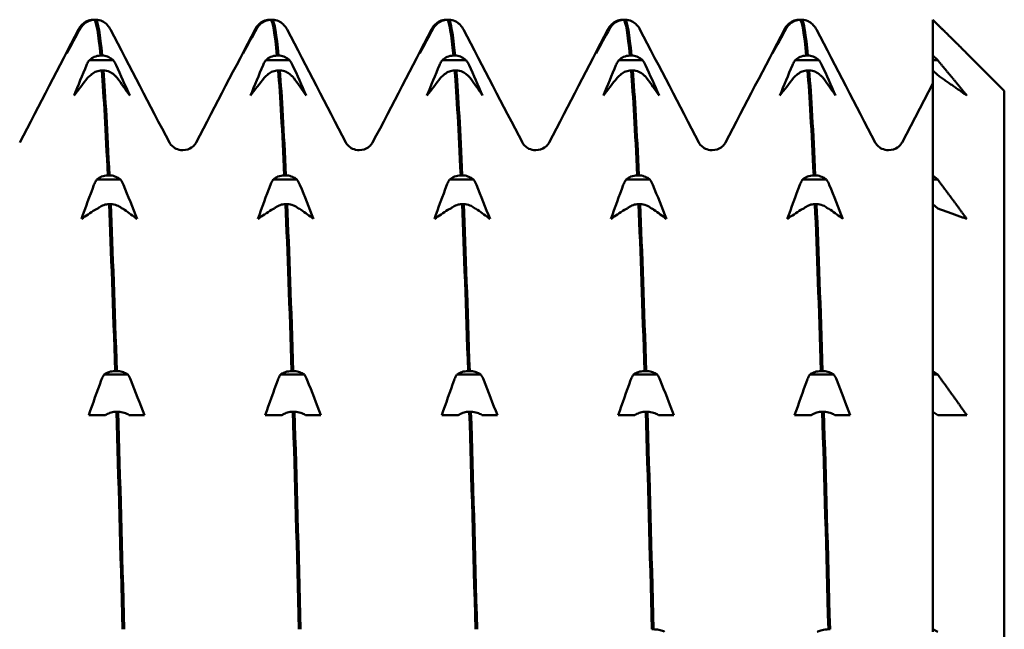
# Model space of a CAD drawing. Header units: millimetres. Extents: x 41 to 192, y 95 to 246.
# Tile 10 of 22: x 117.38 to 127.51, y 121.26 to 127.53. Entities that reach past the tile are written whole.
import ezdxf

# ---------------------------------------------------------------- set-up
doc = ezdxf.new("R2010")
doc.units = ezdxf.units.MM
doc.layers.add('Видимый контур (ГОСТ)', color=7, linetype='Continuous', lineweight=50)

msp = doc.modelspace()

# ---------------------------------------------------------------- linework, layer by layer
at = {"layer": 'Видимый контур (ГОСТ)'}
for p, q in [((118.034, 127.48), (118.021, 127.48)), ((118.135, 127.531), (118.148, 127.531)), ((118.165, 127.531), (118.148, 127.531)), ((119.85, 127.48), (119.837, 127.48)), ((119.951, 127.531), (119.964, 127.531)), ((119.981, 127.531), (119.964, 127.531)), ((121.666, 127.48), (121.653, 127.48)), ((121.767, 127.531), (121.78, 127.531)), ((121.797, 127.531), (121.78, 127.531)), ((123.482, 127.48), (123.469, 127.48)), ((123.583, 127.531), (123.596, 127.531)), ((123.613, 127.531), (123.596, 127.531)), ((125.298, 127.48), (125.285, 127.48)), ((125.399, 127.531), (125.412, 127.531)), ((125.429, 127.531), (125.412, 127.531)), ((126.777, 127.531), (126.777, 127.163)), ((126.828, 127.48), (126.777, 127.531)), ((127.513, 126.799), (127.127, 127.185)), ((118.342, 127.114), (118.096, 127.114)), ((118.211, 127.163), (118.228, 127.163)), ((120.158, 127.114), (119.913, 127.114)), ((120.027, 127.163), (120.044, 127.163)), ((121.974, 127.114), (121.729, 127.114)), ((121.843, 127.163), (121.86, 127.163)), ((123.79, 127.114), (123.545, 127.114)), ((123.659, 127.163), (123.676, 127.163)), ((125.606, 127.114), (125.361, 127.114)), ((125.475, 127.163), (125.492, 127.163)), ((126.777, 127.114), (126.777, 127.163)), ((126.777, 127.163), (126.828, 127.114)), ((126.828, 127.114), (126.777, 127.114)), ((126.777, 127.01), (126.777, 127.114)), ((118.241, 127.01), (118.224, 127.01)), ((120.057, 127.01), (120.04, 127.01)), ((121.873, 127.01), (121.856, 127.01)), ((123.689, 127.01), (123.672, 127.01)), ((125.505, 127.01), (125.488, 127.01)), ((126.828, 126.961), (126.777, 127.01)), ((126.777, 127.01), (126.777, 125.931)), ((126.46, 126.268), (126.777, 126.877)), ((127.513, 126.799), (127.513, 102.17)), ((118.417, 125.887), (118.172, 125.887)), ((118.286, 125.931), (118.303, 125.931)), ((120.233, 125.887), (119.988, 125.887)), ((120.102, 125.931), (120.119, 125.931)), ((122.05, 125.887), (121.804, 125.887)), ((121.918, 125.931), (121.935, 125.931)), ((123.866, 125.887), (123.62, 125.887)), ((123.735, 125.931), (123.752, 125.931)), ((125.682, 125.887), (125.437, 125.887)), ((125.551, 125.931), (125.568, 125.931)), ((126.777, 125.887), (126.777, 125.931)), ((126.777, 125.931), (126.828, 125.887)), ((126.828, 125.887), (126.777, 125.887)), ((126.777, 125.636), (126.777, 125.887)), ((118.316, 125.636), (118.299, 125.636)), ((120.132, 125.636), (120.115, 125.636)), ((121.949, 125.636), (121.932, 125.636)), ((123.765, 125.636), (123.748, 125.636)), ((125.581, 125.636), (125.564, 125.636)), ((126.828, 125.592), (126.777, 125.636)), ((126.777, 125.636), (126.777, 123.919)), ((118.493, 123.883), (118.248, 123.883)), ((118.362, 123.919), (118.379, 123.919)), ((120.309, 123.883), (120.064, 123.883)), ((120.178, 123.919), (120.195, 123.919)), ((122.125, 123.883), (121.88, 123.883)), ((121.994, 123.919), (122.011, 123.919)), ((123.941, 123.883), (123.696, 123.883)), ((123.81, 123.919), (123.827, 123.919)), ((125.757, 123.883), (125.512, 123.883)), ((125.626, 123.919), (125.643, 123.919)), ((126.777, 123.883), (126.777, 123.919)), ((126.777, 123.919), (126.828, 123.883)), ((126.828, 123.883), (126.777, 123.883)), ((126.777, 123.501), (126.777, 123.883)), ((118.231, 123.465), (118.09, 123.465)), ((118.261, 123.465), (118.231, 123.465)), ((118.392, 123.501), (118.375, 123.501)), ((118.535, 123.465), (118.506, 123.465)), ((118.664, 123.465), (118.535, 123.465)), ((120.047, 123.465), (119.906, 123.465)), ((120.077, 123.465), (120.047, 123.465)), ((120.208, 123.501), (120.191, 123.501)), ((120.351, 123.465), (120.322, 123.465)), ((120.48, 123.465), (120.351, 123.465)), ((121.863, 123.465), (121.723, 123.465)), ((121.893, 123.465), (121.863, 123.465)), ((122.024, 123.501), (122.007, 123.501)), ((122.167, 123.465), (122.138, 123.465)), ((122.296, 123.465), (122.167, 123.465)), ((123.679, 123.465), (123.539, 123.465)), ((123.709, 123.465), (123.679, 123.465)), ((123.84, 123.501), (123.823, 123.501)), ((123.983, 123.465), (123.954, 123.465)), ((124.112, 123.465), (123.983, 123.465)), ((125.495, 123.465), (125.355, 123.465)), ((125.525, 123.465), (125.495, 123.465)), ((125.656, 123.501), (125.639, 123.501)), ((125.799, 123.465), (125.771, 123.465)), ((125.928, 123.465), (125.799, 123.465)), ((126.828, 123.465), (126.777, 123.501)), ((126.777, 123.501), (126.777, 121.264)), ((123.886, 121.264), (123.903, 121.264)), ((125.702, 121.264), (125.719, 121.264)), ((126.777, 121.239), (126.777, 121.264)), ((126.777, 121.264), (126.828, 121.239))]:
    msp.add_line(p, q, dxfattribs=at)
for points in [[(117.985, 127.431), (117.993, 127.445), (118.002, 127.461), (118.021, 127.48)], [(118.034, 127.48), (118.022, 127.469), (118.012, 127.455), (118.004, 127.441)], [(118.148, 127.531), (118.169, 127.51), (118.19, 127.386), (118.211, 127.163)], [(118.228, 127.163), (118.207, 127.386), (118.186, 127.51), (118.165, 127.531)], [(118.279, 127.48), (118.279, 127.48), (118.279, 127.48), (118.279, 127.48)], [(118.279, 127.48), (118.298, 127.461), (118.307, 127.445), (118.314, 127.431)], [(119.802, 127.431), (119.809, 127.445), (119.818, 127.461), (119.837, 127.48)], [(119.85, 127.48), (119.838, 127.469), (119.828, 127.455), (119.82, 127.441)], [(119.964, 127.531), (119.985, 127.51), (120.006, 127.386), (120.027, 127.163)], [(120.044, 127.163), (120.023, 127.386), (120.002, 127.51), (119.981, 127.531)], [(120.095, 127.48), (120.095, 127.48), (120.095, 127.48), (120.095, 127.48)], [(120.095, 127.48), (120.114, 127.461), (120.124, 127.445), (120.131, 127.431)], [(121.618, 127.431), (121.625, 127.445), (121.634, 127.461), (121.653, 127.48)], [(121.666, 127.48), (121.654, 127.469), (121.644, 127.455), (121.636, 127.441)], [(121.78, 127.531), (121.801, 127.51), (121.822, 127.386), (121.843, 127.163)], [(121.86, 127.163), (121.839, 127.386), (121.818, 127.51), (121.797, 127.531)], [(121.912, 127.48), (121.911, 127.48), (121.911, 127.48), (121.911, 127.48)], [(121.912, 127.48), (121.93, 127.461), (121.94, 127.445), (121.947, 127.431)], [(123.434, 127.431), (123.441, 127.445), (123.45, 127.461), (123.469, 127.48)], [(123.482, 127.48), (123.47, 127.469), (123.46, 127.455), (123.452, 127.441)], [(123.596, 127.531), (123.617, 127.51), (123.638, 127.386), (123.659, 127.163)], [(123.676, 127.163), (123.655, 127.386), (123.634, 127.51), (123.613, 127.531)], [(123.728, 127.48), (123.728, 127.48), (123.727, 127.48), (123.727, 127.48)], [(123.728, 127.48), (123.747, 127.461), (123.756, 127.445), (123.763, 127.431)], [(125.25, 127.431), (125.257, 127.445), (125.266, 127.461), (125.285, 127.48)], [(125.298, 127.48), (125.286, 127.469), (125.276, 127.455), (125.268, 127.441)], [(125.412, 127.531), (125.433, 127.51), (125.454, 127.386), (125.475, 127.163)], [(125.492, 127.163), (125.471, 127.386), (125.45, 127.51), (125.429, 127.531)], [(125.544, 127.48), (125.544, 127.48), (125.544, 127.48), (125.544, 127.48)], [(125.544, 127.48), (125.563, 127.461), (125.572, 127.445), (125.579, 127.431)], [(117.38, 126.268), (117.582, 126.656), (117.784, 127.044), (117.985, 127.431)], [(118.004, 127.441), (117.957, 127.355), (117.91, 127.27), (117.863, 127.185)], [(117.863, 127.185), (117.906, 127.27), (117.949, 127.355), (117.992, 127.441)], [(118.314, 127.431), (118.516, 127.044), (118.718, 126.656), (118.92, 126.268)], [(119.196, 126.268), (119.398, 126.656), (119.6, 127.044), (119.802, 127.431)], [(119.82, 127.441), (119.773, 127.355), (119.726, 127.27), (119.679, 127.185)], [(119.679, 127.185), (119.722, 127.27), (119.765, 127.355), (119.808, 127.441)], [(120.131, 127.431), (120.333, 127.044), (120.535, 126.656), (120.737, 126.268)], [(121.012, 126.268), (121.214, 126.656), (121.416, 127.044), (121.618, 127.431)], [(121.636, 127.441), (121.589, 127.355), (121.542, 127.27), (121.496, 127.185)], [(121.496, 127.185), (121.538, 127.27), (121.581, 127.355), (121.624, 127.441)], [(121.947, 127.431), (122.149, 127.044), (122.351, 126.656), (122.553, 126.268)], [(122.828, 126.268), (123.03, 126.656), (123.232, 127.044), (123.434, 127.431)], [(123.452, 127.441), (123.405, 127.355), (123.358, 127.27), (123.312, 127.185)], [(123.312, 127.185), (123.354, 127.27), (123.397, 127.355), (123.44, 127.441)], [(123.763, 127.431), (123.965, 127.044), (124.167, 126.656), (124.369, 126.268)], [(124.644, 126.268), (124.846, 126.656), (125.048, 127.044), (125.25, 127.431)], [(125.268, 127.441), (125.221, 127.355), (125.174, 127.27), (125.128, 127.185)], [(125.128, 127.185), (125.17, 127.27), (125.213, 127.355), (125.257, 127.441)], [(125.579, 127.431), (125.781, 127.044), (125.983, 126.656), (126.185, 126.268)], [(118.342, 127.114), (118.354, 127.1), (118.364, 127.083), (118.372, 127.065)], [(120.158, 127.114), (120.17, 127.1), (120.18, 127.083), (120.188, 127.065)], [(121.974, 127.114), (121.986, 127.1), (121.996, 127.083), (122.004, 127.065)], [(123.79, 127.114), (123.802, 127.1), (123.812, 127.083), (123.82, 127.065)], [(125.606, 127.114), (125.618, 127.1), (125.628, 127.083), (125.636, 127.065)], [(117.939, 126.752), (117.982, 126.857), (118.025, 126.961), (118.068, 127.065)], [(118.224, 127.01), (118.245, 126.746), (118.265, 126.384), (118.286, 125.931)], [(118.303, 125.931), (118.282, 126.384), (118.262, 126.746), (118.241, 127.01)], [(118.372, 127.065), (118.419, 126.961), (118.466, 126.857), (118.512, 126.752)], [(119.755, 126.752), (119.798, 126.857), (119.841, 126.961), (119.884, 127.065)], [(120.04, 127.01), (120.061, 126.746), (120.082, 126.384), (120.102, 125.931)], [(120.119, 125.931), (120.098, 126.384), (120.078, 126.746), (120.057, 127.01)], [(120.188, 127.065), (120.235, 126.961), (120.282, 126.857), (120.328, 126.752)], [(121.571, 126.752), (121.614, 126.857), (121.657, 126.961), (121.7, 127.065)], [(121.856, 127.01), (121.877, 126.746), (121.898, 126.384), (121.918, 125.931)], [(121.935, 125.931), (121.915, 126.384), (121.894, 126.746), (121.873, 127.01)], [(122.004, 127.065), (122.051, 126.961), (122.098, 126.857), (122.144, 126.752)], [(123.387, 126.752), (123.43, 126.857), (123.473, 126.961), (123.516, 127.065)], [(123.672, 127.01), (123.693, 126.746), (123.714, 126.384), (123.735, 125.931)], [(123.752, 125.931), (123.731, 126.384), (123.71, 126.746), (123.689, 127.01)], [(123.82, 127.065), (123.867, 126.961), (123.914, 126.857), (123.961, 126.752)], [(125.203, 126.752), (125.246, 126.857), (125.289, 126.961), (125.332, 127.065)], [(125.488, 127.01), (125.509, 126.746), (125.53, 126.384), (125.551, 125.931)], [(125.568, 125.931), (125.547, 126.384), (125.526, 126.746), (125.505, 127.01)], [(125.636, 127.065), (125.683, 126.961), (125.73, 126.857), (125.777, 126.752)], [(118.079, 126.933), (118.032, 126.873), (117.985, 126.812), (117.939, 126.752)], [(118.11, 126.961), (118.098, 126.953), (118.087, 126.943), (118.079, 126.933)], [(118.512, 126.752), (118.47, 126.812), (118.427, 126.873), (118.383, 126.933)], [(119.895, 126.933), (119.848, 126.873), (119.802, 126.812), (119.755, 126.752)], [(119.926, 126.961), (119.914, 126.953), (119.903, 126.943), (119.895, 126.933)], [(120.328, 126.752), (120.286, 126.812), (120.243, 126.873), (120.2, 126.933)], [(121.711, 126.933), (121.664, 126.873), (121.618, 126.812), (121.571, 126.752)], [(121.742, 126.961), (121.73, 126.953), (121.72, 126.943), (121.711, 126.933)], [(122.144, 126.752), (122.102, 126.812), (122.059, 126.873), (122.016, 126.933)], [(123.528, 126.933), (123.48, 126.873), (123.434, 126.812), (123.387, 126.752)], [(123.558, 126.961), (123.546, 126.953), (123.536, 126.943), (123.528, 126.933)], [(123.961, 126.752), (123.918, 126.812), (123.875, 126.873), (123.832, 126.933)], [(125.344, 126.933), (125.297, 126.873), (125.25, 126.812), (125.203, 126.752)], [(125.374, 126.961), (125.362, 126.953), (125.352, 126.943), (125.344, 126.933)], [(125.777, 126.752), (125.734, 126.812), (125.691, 126.873), (125.648, 126.933)], [(118.417, 125.887), (118.429, 125.871), (118.44, 125.853), (118.448, 125.833)], [(120.233, 125.887), (120.245, 125.871), (120.256, 125.853), (120.264, 125.833)], [(122.05, 125.887), (122.062, 125.871), (122.072, 125.853), (122.08, 125.833)], [(123.866, 125.887), (123.878, 125.871), (123.888, 125.853), (123.896, 125.833)], [(125.682, 125.887), (125.694, 125.871), (125.704, 125.853), (125.712, 125.833)], [(118.015, 125.483), (118.057, 125.6), (118.1, 125.717), (118.144, 125.833)], [(118.448, 125.833), (118.495, 125.717), (118.542, 125.6), (118.588, 125.483)], [(119.831, 125.483), (119.873, 125.6), (119.916, 125.717), (119.96, 125.833)], [(120.264, 125.833), (120.311, 125.717), (120.358, 125.6), (120.404, 125.483)], [(121.647, 125.483), (121.689, 125.6), (121.732, 125.717), (121.776, 125.833)], [(122.08, 125.833), (122.127, 125.717), (122.174, 125.6), (122.22, 125.483)], [(123.463, 125.483), (123.506, 125.6), (123.548, 125.717), (123.592, 125.833)], [(123.896, 125.833), (123.943, 125.717), (123.99, 125.6), (124.036, 125.483)], [(125.279, 125.483), (125.322, 125.6), (125.365, 125.717), (125.408, 125.833)], [(125.712, 125.833), (125.759, 125.717), (125.806, 125.6), (125.852, 125.483)], [(118.155, 125.577), (118.108, 125.546), (118.061, 125.515), (118.015, 125.483)], [(118.185, 125.592), (118.173, 125.587), (118.163, 125.582), (118.155, 125.577)], [(118.299, 125.636), (118.32, 125.146), (118.341, 124.57), (118.362, 123.919)], [(118.379, 123.919), (118.358, 124.57), (118.337, 125.146), (118.316, 125.636)], [(118.588, 125.483), (118.545, 125.515), (118.502, 125.546), (118.459, 125.577)], [(119.971, 125.577), (119.924, 125.546), (119.877, 125.515), (119.831, 125.483)], [(120.001, 125.592), (119.989, 125.587), (119.979, 125.582), (119.971, 125.577)], [(120.115, 125.636), (120.136, 125.146), (120.157, 124.57), (120.178, 123.919)], [(120.195, 123.919), (120.174, 124.57), (120.153, 125.146), (120.132, 125.636)], [(120.404, 125.483), (120.362, 125.515), (120.319, 125.546), (120.275, 125.577)], [(121.787, 125.577), (121.74, 125.546), (121.693, 125.515), (121.647, 125.483)], [(121.818, 125.592), (121.806, 125.587), (121.795, 125.582), (121.787, 125.577)], [(121.932, 125.636), (121.952, 125.146), (121.973, 124.57), (121.994, 123.919)], [(122.011, 123.919), (121.99, 124.57), (121.969, 125.146), (121.949, 125.636)], [(122.22, 125.483), (122.178, 125.515), (122.135, 125.546), (122.091, 125.577)], [(123.603, 125.577), (123.556, 125.546), (123.509, 125.515), (123.463, 125.483)], [(123.634, 125.592), (123.622, 125.587), (123.611, 125.582), (123.603, 125.577)], [(123.748, 125.636), (123.769, 125.146), (123.789, 124.57), (123.81, 123.919)], [(123.827, 123.919), (123.806, 124.57), (123.786, 125.146), (123.765, 125.636)], [(124.036, 125.483), (123.994, 125.515), (123.951, 125.546), (123.907, 125.577)], [(125.419, 125.577), (125.372, 125.546), (125.326, 125.515), (125.279, 125.483)], [(125.45, 125.592), (125.438, 125.587), (125.427, 125.582), (125.419, 125.577)], [(125.564, 125.636), (125.585, 125.146), (125.605, 124.57), (125.626, 123.919)], [(125.643, 123.919), (125.622, 124.57), (125.602, 125.146), (125.581, 125.636)], [(125.852, 125.483), (125.81, 125.515), (125.767, 125.546), (125.724, 125.577)], [(118.493, 123.883), (118.505, 123.867), (118.515, 123.848), (118.523, 123.827)], [(120.309, 123.883), (120.321, 123.867), (120.331, 123.848), (120.339, 123.827)], [(122.125, 123.883), (122.137, 123.867), (122.147, 123.848), (122.156, 123.827)], [(123.941, 123.883), (123.953, 123.867), (123.964, 123.848), (123.972, 123.827)], [(125.757, 123.883), (125.769, 123.867), (125.78, 123.848), (125.788, 123.827)], [(118.09, 123.465), (118.133, 123.586), (118.176, 123.706), (118.219, 123.827)], [(118.523, 123.827), (118.57, 123.706), (118.617, 123.586), (118.664, 123.465)], [(119.906, 123.465), (119.949, 123.586), (119.992, 123.706), (120.035, 123.827)], [(120.339, 123.827), (120.387, 123.706), (120.433, 123.586), (120.48, 123.465)], [(121.723, 123.465), (121.765, 123.586), (121.808, 123.706), (121.851, 123.827)], [(122.156, 123.827), (122.203, 123.706), (122.249, 123.586), (122.296, 123.465)], [(123.539, 123.465), (123.581, 123.586), (123.624, 123.706), (123.667, 123.827)], [(123.972, 123.827), (124.019, 123.706), (124.065, 123.586), (124.112, 123.465)], [(125.355, 123.465), (125.397, 123.586), (125.44, 123.706), (125.484, 123.827)], [(125.788, 123.827), (125.835, 123.706), (125.882, 123.586), (125.928, 123.465)], [(118.375, 123.501), (118.396, 122.82), (118.417, 122.069), (118.438, 121.264)], [(118.455, 121.264), (118.434, 122.069), (118.413, 122.82), (118.392, 123.501)], [(120.191, 123.501), (120.212, 122.82), (120.233, 122.069), (120.254, 121.264)], [(120.271, 121.264), (120.25, 122.069), (120.229, 122.82), (120.208, 123.501)], [(122.007, 123.501), (122.028, 122.82), (122.049, 122.069), (122.07, 121.264)], [(122.087, 121.264), (122.066, 122.069), (122.045, 122.82), (122.024, 123.501)], [(123.823, 123.501), (123.844, 122.82), (123.865, 122.069), (123.886, 121.264)], [(123.903, 121.264), (123.882, 122.069), (123.861, 122.82), (123.84, 123.501)], [(125.639, 123.501), (125.66, 122.82), (125.681, 122.069), (125.702, 121.264)], [(125.719, 121.264), (125.698, 122.069), (125.677, 122.82), (125.656, 123.501)]]:
    msp.add_open_spline(points, degree=3, dxfattribs=at)
for points, knots in [([(117.992, 127.441), (117.998, 127.452), (118.005, 127.462), (118.016, 127.475), (118.018, 127.478), (118.021, 127.48)], [-0.020105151, -0.020105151, -0.020105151, -0.020105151, -0.015168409, -0.015168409, -0.013799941, -0.013799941, -0.013799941, -0.013799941]), ([(118.021, 127.48), (118.022, 127.482), (118.023, 127.483), (118.038, 127.497), (118.054, 127.508), (118.091, 127.525), (118.113, 127.53), (118.135, 127.531)], [-0.01282665, -0.01282665, -0.01282665, -0.01282665, -0.01227145, -0.01227145, -0.00665799, -0.00665799, 0, 0, 0, 0]), ([(118.148, 127.531), (118.129, 127.531), (118.111, 127.527), (118.076, 127.513), (118.06, 127.503), (118.042, 127.488), (118.038, 127.484), (118.034, 127.48)], [-0.01787911, -0.01787911, -0.01787911, -0.01787911, -0.01226751, -0.01226751, -0.00665623, -0.00665623, -0.00506216, -0.00506216, -0.00506216, -0.00506216]), ([(118.279, 127.48), (118.278, 127.482), (118.277, 127.483), (118.262, 127.497), (118.246, 127.508), (118.209, 127.525), (118.187, 127.53), (118.165, 127.531)], [-0.01282665, -0.01282665, -0.01282665, -0.01282665, -0.01227145, -0.01227145, -0.00665799, -0.00665799, 0, 0, 0, 0]), ([(119.808, 127.441), (119.814, 127.452), (119.821, 127.462), (119.832, 127.475), (119.834, 127.478), (119.837, 127.48)], [-0.020105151, -0.020105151, -0.020105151, -0.020105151, -0.015168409, -0.015168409, -0.013799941, -0.013799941, -0.013799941, -0.013799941]), ([(119.837, 127.48), (119.838, 127.482), (119.84, 127.483), (119.854, 127.497), (119.87, 127.508), (119.907, 127.525), (119.929, 127.53), (119.951, 127.531)], [-0.01282665, -0.01282665, -0.01282665, -0.01282665, -0.01227145, -0.01227145, -0.00665799, -0.00665799, 0, 0, 0, 0]), ([(119.964, 127.531), (119.945, 127.531), (119.927, 127.527), (119.892, 127.513), (119.876, 127.503), (119.858, 127.488), (119.854, 127.484), (119.85, 127.48)], [-0.01787911, -0.01787911, -0.01787911, -0.01787911, -0.01226751, -0.01226751, -0.00665623, -0.00665623, -0.00506216, -0.00506216, -0.00506216, -0.00506216]), ([(120.095, 127.48), (120.094, 127.482), (120.093, 127.483), (120.078, 127.497), (120.062, 127.508), (120.025, 127.525), (120.003, 127.53), (119.981, 127.531)], [-0.01282665, -0.01282665, -0.01282665, -0.01282665, -0.01227145, -0.01227145, -0.00665799, -0.00665799, 0, 0, 0, 0]), ([(121.624, 127.441), (121.63, 127.452), (121.637, 127.462), (121.648, 127.475), (121.65, 127.478), (121.653, 127.48)], [-0.020105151, -0.020105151, -0.020105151, -0.020105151, -0.015168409, -0.015168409, -0.013799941, -0.013799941, -0.013799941, -0.013799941]), ([(121.653, 127.48), (121.654, 127.482), (121.656, 127.483), (121.671, 127.497), (121.686, 127.508), (121.723, 127.525), (121.745, 127.53), (121.767, 127.531)], [-0.01282665, -0.01282665, -0.01282665, -0.01282665, -0.01227145, -0.01227145, -0.00665799, -0.00665799, 0, 0, 0, 0]), ([(121.78, 127.531), (121.762, 127.531), (121.743, 127.527), (121.708, 127.513), (121.692, 127.503), (121.674, 127.488), (121.67, 127.484), (121.666, 127.48)], [-0.01787911, -0.01787911, -0.01787911, -0.01787911, -0.01226751, -0.01226751, -0.00665623, -0.00665623, -0.00506216, -0.00506216, -0.00506216, -0.00506216]), ([(121.911, 127.48), (121.91, 127.482), (121.909, 127.483), (121.894, 127.497), (121.878, 127.508), (121.841, 127.525), (121.819, 127.53), (121.797, 127.531)], [-0.01282665, -0.01282665, -0.01282665, -0.01282665, -0.01227145, -0.01227145, -0.00665799, -0.00665799, 0, 0, 0, 0]), ([(123.44, 127.441), (123.446, 127.452), (123.453, 127.462), (123.464, 127.475), (123.467, 127.478), (123.469, 127.48)], [-0.020105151, -0.020105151, -0.020105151, -0.020105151, -0.015168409, -0.015168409, -0.013799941, -0.013799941, -0.013799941, -0.013799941]), ([(123.469, 127.48), (123.47, 127.482), (123.472, 127.483), (123.487, 127.497), (123.502, 127.508), (123.539, 127.525), (123.561, 127.53), (123.583, 127.531)], [-0.01282665, -0.01282665, -0.01282665, -0.01282665, -0.01227145, -0.01227145, -0.00665799, -0.00665799, 0, 0, 0, 0]), ([(123.596, 127.531), (123.578, 127.531), (123.559, 127.527), (123.524, 127.513), (123.508, 127.503), (123.49, 127.488), (123.486, 127.484), (123.482, 127.48)], [-0.01787911, -0.01787911, -0.01787911, -0.01787911, -0.01226751, -0.01226751, -0.00665623, -0.00665623, -0.00506216, -0.00506216, -0.00506216, -0.00506216]), ([(123.727, 127.48), (123.726, 127.482), (123.725, 127.483), (123.71, 127.497), (123.694, 127.508), (123.657, 127.525), (123.635, 127.53), (123.613, 127.531)], [-0.01282665, -0.01282665, -0.01282665, -0.01282665, -0.01227145, -0.01227145, -0.00665799, -0.00665799, 0, 0, 0, 0]), ([(125.257, 127.441), (125.262, 127.452), (125.269, 127.462), (125.28, 127.475), (125.283, 127.478), (125.285, 127.48)], [-0.020105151, -0.020105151, -0.020105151, -0.020105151, -0.015168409, -0.015168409, -0.013799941, -0.013799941, -0.013799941, -0.013799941]), ([(125.285, 127.48), (125.287, 127.482), (125.288, 127.483), (125.303, 127.497), (125.318, 127.508), (125.355, 127.525), (125.377, 127.53), (125.399, 127.531)], [-0.01282665, -0.01282665, -0.01282665, -0.01282665, -0.01227145, -0.01227145, -0.00665799, -0.00665799, 0, 0, 0, 0]), ([(125.412, 127.531), (125.394, 127.531), (125.375, 127.527), (125.34, 127.513), (125.324, 127.503), (125.306, 127.488), (125.302, 127.484), (125.298, 127.48)], [-0.01787911, -0.01787911, -0.01787911, -0.01787911, -0.01226751, -0.01226751, -0.00665623, -0.00665623, -0.00506216, -0.00506216, -0.00506216, -0.00506216]), ([(125.544, 127.48), (125.542, 127.482), (125.541, 127.483), (125.526, 127.497), (125.51, 127.508), (125.473, 127.525), (125.452, 127.53), (125.429, 127.531)], [-0.01282665, -0.01282665, -0.01282665, -0.01282665, -0.01227145, -0.01227145, -0.00665799, -0.00665799, 0, 0, 0, 0]), ([(118.068, 127.065), (118.073, 127.079), (118.08, 127.092), (118.091, 127.108), (118.094, 127.111), (118.096, 127.114)], [-0.020105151, -0.020105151, -0.020105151, -0.020105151, -0.01516841, -0.01516841, -0.013799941, -0.013799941, -0.013799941, -0.013799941]), ([(118.096, 127.114), (118.098, 127.115), (118.099, 127.117), (118.114, 127.13), (118.13, 127.141), (118.167, 127.157), (118.188, 127.162), (118.211, 127.163)], [-0.01282665, -0.01282665, -0.01282665, -0.01282665, -0.01227145, -0.01227145, -0.00665799, -0.00665799, 0, 0, 0, 0]), ([(118.228, 127.163), (118.246, 127.163), (118.265, 127.159), (118.3, 127.146), (118.316, 127.136), (118.334, 127.121), (118.338, 127.118), (118.342, 127.114)], [-0.01787911, -0.01787911, -0.01787911, -0.01787911, -0.01226751, -0.01226751, -0.00665623, -0.00665623, -0.00506216, -0.00506216, -0.00506216, -0.00506216]), ([(119.884, 127.065), (119.89, 127.079), (119.897, 127.092), (119.907, 127.108), (119.91, 127.111), (119.913, 127.114)], [-0.020105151, -0.020105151, -0.020105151, -0.020105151, -0.01516841, -0.01516841, -0.013799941, -0.013799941, -0.013799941, -0.013799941]), ([(119.913, 127.114), (119.914, 127.115), (119.915, 127.117), (119.93, 127.13), (119.946, 127.141), (119.983, 127.157), (120.005, 127.162), (120.027, 127.163)], [-0.01282665, -0.01282665, -0.01282665, -0.01282665, -0.01227145, -0.01227145, -0.00665799, -0.00665799, 0, 0, 0, 0]), ([(120.044, 127.163), (120.062, 127.163), (120.081, 127.159), (120.116, 127.146), (120.132, 127.136), (120.15, 127.121), (120.154, 127.118), (120.158, 127.114)], [-0.01787911, -0.01787911, -0.01787911, -0.01787911, -0.01226751, -0.01226751, -0.00665623, -0.00665623, -0.00506216, -0.00506216, -0.00506216, -0.00506216]), ([(121.7, 127.065), (121.706, 127.079), (121.713, 127.092), (121.724, 127.108), (121.726, 127.111), (121.729, 127.114)], [-0.020105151, -0.020105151, -0.020105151, -0.020105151, -0.01516841, -0.01516841, -0.013799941, -0.013799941, -0.013799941, -0.013799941]), ([(121.729, 127.114), (121.73, 127.115), (121.731, 127.117), (121.746, 127.13), (121.762, 127.141), (121.799, 127.157), (121.821, 127.162), (121.843, 127.163)], [-0.01282665, -0.01282665, -0.01282665, -0.01282665, -0.01227145, -0.01227145, -0.00665799, -0.00665799, 0, 0, 0, 0]), ([(121.86, 127.163), (121.878, 127.163), (121.897, 127.159), (121.932, 127.146), (121.948, 127.136), (121.966, 127.121), (121.97, 127.118), (121.974, 127.114)], [-0.01787911, -0.01787911, -0.01787911, -0.01787911, -0.01226751, -0.01226751, -0.00665623, -0.00665623, -0.00506216, -0.00506216, -0.00506216, -0.00506216]), ([(123.516, 127.065), (123.522, 127.079), (123.529, 127.092), (123.54, 127.108), (123.542, 127.111), (123.545, 127.114)], [-0.020105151, -0.020105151, -0.020105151, -0.020105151, -0.01516841, -0.01516841, -0.013799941, -0.013799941, -0.013799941, -0.013799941]), ([(123.545, 127.114), (123.546, 127.115), (123.547, 127.117), (123.562, 127.13), (123.578, 127.141), (123.615, 127.157), (123.637, 127.162), (123.659, 127.163)], [-0.01282665, -0.01282665, -0.01282665, -0.01282665, -0.01227145, -0.01227145, -0.00665799, -0.00665799, 0, 0, 0, 0]), ([(123.676, 127.163), (123.695, 127.163), (123.713, 127.159), (123.748, 127.146), (123.764, 127.136), (123.782, 127.121), (123.786, 127.118), (123.79, 127.114)], [-0.01787911, -0.01787911, -0.01787911, -0.01787911, -0.01226751, -0.01226751, -0.00665623, -0.00665623, -0.00506216, -0.00506216, -0.00506216, -0.00506216]), ([(125.332, 127.065), (125.338, 127.079), (125.345, 127.092), (125.356, 127.108), (125.358, 127.111), (125.361, 127.114)], [-0.020105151, -0.020105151, -0.020105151, -0.020105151, -0.01516841, -0.01516841, -0.013799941, -0.013799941, -0.013799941, -0.013799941]), ([(125.361, 127.114), (125.362, 127.115), (125.364, 127.117), (125.378, 127.13), (125.394, 127.141), (125.431, 127.157), (125.453, 127.162), (125.475, 127.163)], [-0.01282665, -0.01282665, -0.01282665, -0.01282665, -0.01227145, -0.01227145, -0.00665799, -0.00665799, 0, 0, 0, 0]), ([(125.492, 127.163), (125.511, 127.163), (125.529, 127.159), (125.564, 127.146), (125.58, 127.136), (125.598, 127.121), (125.602, 127.118), (125.606, 127.114)], [-0.01787911, -0.01787911, -0.01787911, -0.01787911, -0.01226751, -0.01226751, -0.00665623, -0.00665623, -0.00506216, -0.00506216, -0.00506216, -0.00506216]), ([(118.224, 127.01), (118.205, 127.009), (118.187, 127.006), (118.152, 126.993), (118.136, 126.983), (118.117, 126.968), (118.113, 126.965), (118.11, 126.961)], [-0.01787911, -0.01787911, -0.01787911, -0.01787911, -0.01226751, -0.01226751, -0.00665623, -0.00665623, -0.00506216, -0.00506216, -0.00506216, -0.00506216]), ([(118.355, 126.961), (118.353, 126.962), (118.352, 126.964), (118.337, 126.977), (118.322, 126.988), (118.285, 127.004), (118.263, 127.009), (118.241, 127.01)], [-0.01282665, -0.01282665, -0.01282665, -0.01282665, -0.01227145, -0.01227145, -0.00665799, -0.00665799, 0, 0, 0, 0]), ([(120.04, 127.01), (120.021, 127.009), (120.003, 127.006), (119.968, 126.993), (119.952, 126.983), (119.933, 126.968), (119.929, 126.965), (119.926, 126.961)], [-0.01787911, -0.01787911, -0.01787911, -0.01787911, -0.01226751, -0.01226751, -0.00665623, -0.00665623, -0.00506216, -0.00506216, -0.00506216, -0.00506216]), ([(120.171, 126.961), (120.17, 126.962), (120.168, 126.964), (120.153, 126.977), (120.138, 126.988), (120.101, 127.004), (120.079, 127.009), (120.057, 127.01)], [-0.01282665, -0.01282665, -0.01282665, -0.01282665, -0.01227145, -0.01227145, -0.00665799, -0.00665799, 0, 0, 0, 0]), ([(121.856, 127.01), (121.837, 127.009), (121.819, 127.006), (121.784, 126.993), (121.768, 126.983), (121.749, 126.968), (121.746, 126.965), (121.742, 126.961)], [-0.01787911, -0.01787911, -0.01787911, -0.01787911, -0.01226751, -0.01226751, -0.00665623, -0.00665623, -0.00506216, -0.00506216, -0.00506216, -0.00506216]), ([(121.987, 126.961), (121.986, 126.962), (121.984, 126.964), (121.97, 126.977), (121.954, 126.988), (121.917, 127.004), (121.895, 127.009), (121.873, 127.01)], [-0.01282665, -0.01282665, -0.01282665, -0.01282665, -0.01227145, -0.01227145, -0.00665799, -0.00665799, 0, 0, 0, 0]), ([(123.672, 127.01), (123.653, 127.009), (123.635, 127.006), (123.6, 126.993), (123.584, 126.983), (123.566, 126.968), (123.562, 126.965), (123.558, 126.961)], [-0.01787911, -0.01787911, -0.01787911, -0.01787911, -0.01226751, -0.01226751, -0.00665623, -0.00665623, -0.00506216, -0.00506216, -0.00506216, -0.00506216]), ([(123.803, 126.961), (123.802, 126.962), (123.8, 126.964), (123.786, 126.977), (123.77, 126.988), (123.733, 127.004), (123.711, 127.009), (123.689, 127.01)], [-0.01282665, -0.01282665, -0.01282665, -0.01282665, -0.01227145, -0.01227145, -0.00665799, -0.00665799, 0, 0, 0, 0]), ([(125.488, 127.01), (125.469, 127.009), (125.451, 127.006), (125.416, 126.993), (125.4, 126.983), (125.382, 126.968), (125.378, 126.965), (125.374, 126.961)], [-0.01787911, -0.01787911, -0.01787911, -0.01787911, -0.01226751, -0.01226751, -0.00665623, -0.00665623, -0.00506216, -0.00506216, -0.00506216, -0.00506216]), ([(125.619, 126.961), (125.618, 126.962), (125.617, 126.964), (125.602, 126.977), (125.586, 126.988), (125.549, 127.004), (125.527, 127.009), (125.505, 127.01)], [-0.01282665, -0.01282665, -0.01282665, -0.01282665, -0.01227145, -0.01227145, -0.00665799, -0.00665799, 0, 0, 0, 0]), ([(118.383, 126.933), (118.378, 126.941), (118.371, 126.948), (118.36, 126.957), (118.357, 126.959), (118.355, 126.961)], [-0.020105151, -0.020105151, -0.020105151, -0.020105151, -0.01516841, -0.01516841, -0.013799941, -0.013799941, -0.013799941, -0.013799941]), ([(120.2, 126.933), (120.194, 126.941), (120.187, 126.948), (120.176, 126.957), (120.174, 126.959), (120.171, 126.961)], [-0.020105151, -0.020105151, -0.020105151, -0.020105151, -0.01516841, -0.01516841, -0.013799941, -0.013799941, -0.013799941, -0.013799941]), ([(122.016, 126.933), (122.01, 126.941), (122.003, 126.948), (121.992, 126.957), (121.99, 126.959), (121.987, 126.961)], [-0.020105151, -0.020105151, -0.020105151, -0.020105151, -0.01516841, -0.01516841, -0.013799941, -0.013799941, -0.013799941, -0.013799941]), ([(123.832, 126.933), (123.826, 126.941), (123.819, 126.948), (123.808, 126.957), (123.806, 126.959), (123.803, 126.961)], [-0.020105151, -0.020105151, -0.020105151, -0.020105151, -0.01516841, -0.01516841, -0.013799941, -0.013799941, -0.013799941, -0.013799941]), ([(125.648, 126.933), (125.642, 126.941), (125.635, 126.948), (125.624, 126.957), (125.622, 126.959), (125.619, 126.961)], [-0.020105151, -0.020105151, -0.020105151, -0.020105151, -0.01516841, -0.01516841, -0.013799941, -0.013799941, -0.013799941, -0.013799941]), ([(118.92, 126.268), (118.924, 126.262), (118.929, 126.251), (118.957, 126.225), (118.97, 126.214), (119.008, 126.196), (119.033, 126.19), (119.058, 126.19)], [0, 0, 0, 0, 0.02824653, 0.02824653, 0.04306105, 0.04306105, 0.05842711, 0.05842711, 0.05842711, 0.05842711]), ([(119.058, 126.19), (119.094, 126.19), (119.128, 126.203), (119.167, 126.23), (119.178, 126.242), (119.191, 126.259), (119.194, 126.265), (119.196, 126.268)], [0, 0, 0, 0, 0.02184572, 0.02184572, 0.04082686, 0.04082686, 0.05840191, 0.05840191, 0.05840191, 0.05840191]), ([(120.737, 126.268), (120.74, 126.262), (120.745, 126.251), (120.773, 126.225), (120.786, 126.214), (120.824, 126.196), (120.849, 126.19), (120.874, 126.19)], [0, 0, 0, 0, 0.02824653, 0.02824653, 0.04306105, 0.04306105, 0.05842711, 0.05842711, 0.05842711, 0.05842711]), ([(120.874, 126.19), (120.91, 126.19), (120.944, 126.203), (120.983, 126.23), (120.994, 126.242), (121.007, 126.259), (121.01, 126.265), (121.012, 126.268)], [0, 0, 0, 0, 0.02184572, 0.02184572, 0.04082686, 0.04082686, 0.05840191, 0.05840191, 0.05840191, 0.05840191]), ([(122.553, 126.268), (122.556, 126.262), (122.561, 126.251), (122.589, 126.225), (122.602, 126.214), (122.64, 126.196), (122.665, 126.19), (122.69, 126.19)], [0, 0, 0, 0, 0.02824653, 0.02824653, 0.04306105, 0.04306105, 0.05842711, 0.05842711, 0.05842711, 0.05842711]), ([(122.69, 126.19), (122.726, 126.19), (122.76, 126.203), (122.8, 126.23), (122.81, 126.242), (122.823, 126.259), (122.826, 126.265), (122.828, 126.268)], [0, 0, 0, 0, 0.02184572, 0.02184572, 0.04082686, 0.04082686, 0.05840191, 0.05840191, 0.05840191, 0.05840191]), ([(124.369, 126.268), (124.372, 126.262), (124.377, 126.251), (124.405, 126.225), (124.418, 126.214), (124.456, 126.196), (124.481, 126.19), (124.506, 126.19)], [0, 0, 0, 0, 0.02824653, 0.02824653, 0.04306105, 0.04306105, 0.05842711, 0.05842711, 0.05842711, 0.05842711]), ([(124.506, 126.19), (124.542, 126.19), (124.576, 126.203), (124.616, 126.23), (124.626, 126.242), (124.639, 126.259), (124.642, 126.265), (124.644, 126.268)], [0, 0, 0, 0, 0.02184572, 0.02184572, 0.04082686, 0.04082686, 0.05840191, 0.05840191, 0.05840191, 0.05840191]), ([(126.185, 126.268), (126.188, 126.262), (126.193, 126.251), (126.221, 126.225), (126.235, 126.214), (126.272, 126.196), (126.297, 126.19), (126.322, 126.19)], [0, 0, 0, 0, 0.02824653, 0.02824653, 0.04306105, 0.04306105, 0.05842711, 0.05842711, 0.05842711, 0.05842711]), ([(126.322, 126.19), (126.358, 126.19), (126.392, 126.203), (126.432, 126.23), (126.442, 126.242), (126.455, 126.259), (126.458, 126.265), (126.46, 126.268)], [0, 0, 0, 0, 0.02184572, 0.02184572, 0.04082686, 0.04082686, 0.05840191, 0.05840191, 0.05840191, 0.05840191]), ([(118.144, 125.833), (118.149, 125.848), (118.156, 125.862), (118.167, 125.88), (118.17, 125.884), (118.172, 125.887)], [-0.020105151, -0.020105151, -0.020105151, -0.020105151, -0.01516841, -0.01516841, -0.013799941, -0.013799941, -0.013799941, -0.013799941]), ([(118.172, 125.887), (118.173, 125.888), (118.175, 125.89), (118.19, 125.902), (118.205, 125.911), (118.242, 125.926), (118.264, 125.93), (118.286, 125.931)], [-0.01282665, -0.01282665, -0.01282665, -0.01282665, -0.01227145, -0.01227145, -0.00665799, -0.00665799, 0, 0, 0, 0]), ([(118.303, 125.931), (118.322, 125.931), (118.34, 125.927), (118.375, 125.915), (118.391, 125.907), (118.41, 125.894), (118.414, 125.891), (118.417, 125.887)], [-0.01787911, -0.01787911, -0.01787911, -0.01787911, -0.01226751, -0.01226751, -0.00665623, -0.00665623, -0.00506216, -0.00506216, -0.00506216, -0.00506216]), ([(119.96, 125.833), (119.965, 125.848), (119.972, 125.862), (119.983, 125.88), (119.986, 125.884), (119.988, 125.887)], [-0.020105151, -0.020105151, -0.020105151, -0.020105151, -0.01516841, -0.01516841, -0.013799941, -0.013799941, -0.013799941, -0.013799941]), ([(119.988, 125.887), (119.99, 125.888), (119.991, 125.89), (120.006, 125.902), (120.021, 125.911), (120.058, 125.926), (120.08, 125.93), (120.102, 125.931)], [-0.01282665, -0.01282665, -0.01282665, -0.01282665, -0.01227145, -0.01227145, -0.00665799, -0.00665799, 0, 0, 0, 0]), ([(120.119, 125.931), (120.138, 125.931), (120.156, 125.927), (120.191, 125.915), (120.207, 125.907), (120.226, 125.894), (120.23, 125.891), (120.233, 125.887)], [-0.01787911, -0.01787911, -0.01787911, -0.01787911, -0.01226751, -0.01226751, -0.00665623, -0.00665623, -0.00506216, -0.00506216, -0.00506216, -0.00506216]), ([(121.776, 125.833), (121.781, 125.848), (121.788, 125.862), (121.799, 125.88), (121.802, 125.884), (121.804, 125.887)], [-0.020105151, -0.020105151, -0.020105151, -0.020105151, -0.01516841, -0.01516841, -0.013799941, -0.013799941, -0.013799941, -0.013799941]), ([(121.804, 125.887), (121.806, 125.888), (121.807, 125.89), (121.822, 125.902), (121.837, 125.911), (121.875, 125.926), (121.896, 125.93), (121.918, 125.931)], [-0.01282665, -0.01282665, -0.01282665, -0.01282665, -0.01227145, -0.01227145, -0.00665799, -0.00665799, 0, 0, 0, 0]), ([(121.935, 125.931), (121.954, 125.931), (121.973, 125.927), (122.007, 125.915), (122.024, 125.907), (122.042, 125.894), (122.046, 125.891), (122.05, 125.887)], [-0.01787911, -0.01787911, -0.01787911, -0.01787911, -0.01226751, -0.01226751, -0.00665623, -0.00665623, -0.00506216, -0.00506216, -0.00506216, -0.00506216]), ([(123.592, 125.833), (123.597, 125.848), (123.604, 125.862), (123.615, 125.88), (123.618, 125.884), (123.62, 125.887)], [-0.020105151, -0.020105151, -0.020105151, -0.020105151, -0.01516841, -0.01516841, -0.013799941, -0.013799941, -0.013799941, -0.013799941]), ([(123.62, 125.887), (123.622, 125.888), (123.623, 125.89), (123.638, 125.902), (123.654, 125.911), (123.691, 125.926), (123.712, 125.93), (123.735, 125.931)], [-0.01282665, -0.01282665, -0.01282665, -0.01282665, -0.01227145, -0.01227145, -0.00665799, -0.00665799, 0, 0, 0, 0]), ([(123.752, 125.931), (123.77, 125.931), (123.789, 125.927), (123.823, 125.915), (123.84, 125.907), (123.858, 125.894), (123.862, 125.891), (123.866, 125.887)], [-0.01787911, -0.01787911, -0.01787911, -0.01787911, -0.01226751, -0.01226751, -0.00665623, -0.00665623, -0.00506216, -0.00506216, -0.00506216, -0.00506216]), ([(125.408, 125.833), (125.414, 125.848), (125.421, 125.862), (125.431, 125.88), (125.434, 125.884), (125.437, 125.887)], [-0.020105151, -0.020105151, -0.020105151, -0.020105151, -0.01516841, -0.01516841, -0.013799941, -0.013799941, -0.013799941, -0.013799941]), ([(125.437, 125.887), (125.438, 125.888), (125.439, 125.89), (125.454, 125.902), (125.47, 125.911), (125.507, 125.926), (125.529, 125.93), (125.551, 125.931)], [-0.01282665, -0.01282665, -0.01282665, -0.01282665, -0.01227145, -0.01227145, -0.00665799, -0.00665799, 0, 0, 0, 0]), ([(125.568, 125.931), (125.586, 125.931), (125.605, 125.927), (125.64, 125.915), (125.656, 125.907), (125.674, 125.894), (125.678, 125.891), (125.682, 125.887)], [-0.01787911, -0.01787911, -0.01787911, -0.01787911, -0.01226751, -0.01226751, -0.00665623, -0.00665623, -0.00506216, -0.00506216, -0.00506216, -0.00506216]), ([(118.299, 125.636), (118.281, 125.635), (118.262, 125.632), (118.227, 125.62), (118.211, 125.611), (118.193, 125.598), (118.189, 125.595), (118.185, 125.592)], [-0.01787911, -0.01787911, -0.01787911, -0.01787911, -0.01226751, -0.01226751, -0.00665623, -0.00665623, -0.00506216, -0.00506216, -0.00506216, -0.00506216]), ([(118.43, 125.592), (118.429, 125.593), (118.428, 125.594), (118.413, 125.606), (118.397, 125.615), (118.36, 125.63), (118.339, 125.635), (118.316, 125.636)], [-0.01282665, -0.01282665, -0.01282665, -0.01282665, -0.01227145, -0.01227145, -0.00665799, -0.00665799, 0, 0, 0, 0]), ([(118.459, 125.577), (118.454, 125.581), (118.446, 125.585), (118.436, 125.59), (118.433, 125.591), (118.43, 125.592)], [-0.020105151, -0.020105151, -0.020105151, -0.020105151, -0.01516841, -0.01516841, -0.013799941, -0.013799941, -0.013799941, -0.013799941]), ([(120.115, 125.636), (120.097, 125.635), (120.078, 125.632), (120.044, 125.62), (120.027, 125.611), (120.009, 125.598), (120.005, 125.595), (120.001, 125.592)], [-0.01787911, -0.01787911, -0.01787911, -0.01787911, -0.01226751, -0.01226751, -0.00665623, -0.00665623, -0.00506216, -0.00506216, -0.00506216, -0.00506216]), ([(120.247, 125.592), (120.245, 125.593), (120.244, 125.594), (120.229, 125.606), (120.214, 125.615), (120.176, 125.63), (120.155, 125.635), (120.132, 125.636)], [-0.01282665, -0.01282665, -0.01282665, -0.01282665, -0.01227145, -0.01227145, -0.00665799, -0.00665799, 0, 0, 0, 0]), ([(120.275, 125.577), (120.27, 125.581), (120.263, 125.585), (120.252, 125.59), (120.249, 125.591), (120.247, 125.592)], [-0.020105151, -0.020105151, -0.020105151, -0.020105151, -0.01516841, -0.01516841, -0.013799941, -0.013799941, -0.013799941, -0.013799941]), ([(121.932, 125.636), (121.913, 125.635), (121.894, 125.632), (121.86, 125.62), (121.843, 125.611), (121.825, 125.598), (121.821, 125.595), (121.818, 125.592)], [-0.01787911, -0.01787911, -0.01787911, -0.01787911, -0.01226751, -0.01226751, -0.00665623, -0.00665623, -0.00506216, -0.00506216, -0.00506216, -0.00506216]), ([(122.063, 125.592), (122.061, 125.593), (122.06, 125.594), (122.045, 125.606), (122.03, 125.615), (121.992, 125.63), (121.971, 125.635), (121.949, 125.636)], [-0.01282665, -0.01282665, -0.01282665, -0.01282665, -0.01227145, -0.01227145, -0.00665799, -0.00665799, 0, 0, 0, 0]), ([(122.091, 125.577), (122.086, 125.581), (122.079, 125.585), (122.068, 125.59), (122.065, 125.591), (122.063, 125.592)], [-0.020105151, -0.020105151, -0.020105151, -0.020105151, -0.01516841, -0.01516841, -0.013799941, -0.013799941, -0.013799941, -0.013799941]), ([(123.748, 125.636), (123.729, 125.635), (123.711, 125.632), (123.676, 125.62), (123.66, 125.611), (123.641, 125.598), (123.637, 125.595), (123.634, 125.592)], [-0.01787911, -0.01787911, -0.01787911, -0.01787911, -0.01226751, -0.01226751, -0.00665623, -0.00665623, -0.00506216, -0.00506216, -0.00506216, -0.00506216]), ([(123.879, 125.592), (123.877, 125.593), (123.876, 125.594), (123.861, 125.606), (123.846, 125.615), (123.809, 125.63), (123.787, 125.635), (123.765, 125.636)], [-0.01282665, -0.01282665, -0.01282665, -0.01282665, -0.01227145, -0.01227145, -0.00665799, -0.00665799, 0, 0, 0, 0]), ([(123.907, 125.577), (123.902, 125.581), (123.895, 125.585), (123.884, 125.59), (123.881, 125.591), (123.879, 125.592)], [-0.020105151, -0.020105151, -0.020105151, -0.020105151, -0.01516841, -0.01516841, -0.013799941, -0.013799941, -0.013799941, -0.013799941]), ([(125.564, 125.636), (125.545, 125.635), (125.527, 125.632), (125.492, 125.62), (125.476, 125.611), (125.457, 125.598), (125.453, 125.595), (125.45, 125.592)], [-0.01787911, -0.01787911, -0.01787911, -0.01787911, -0.01226751, -0.01226751, -0.00665623, -0.00665623, -0.00506216, -0.00506216, -0.00506216, -0.00506216]), ([(125.695, 125.592), (125.694, 125.593), (125.692, 125.594), (125.677, 125.606), (125.662, 125.615), (125.625, 125.63), (125.603, 125.635), (125.581, 125.636)], [-0.01282665, -0.01282665, -0.01282665, -0.01282665, -0.01227145, -0.01227145, -0.00665799, -0.00665799, 0, 0, 0, 0]), ([(125.724, 125.577), (125.718, 125.581), (125.711, 125.585), (125.7, 125.59), (125.697, 125.591), (125.695, 125.592)], [-0.020105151, -0.020105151, -0.020105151, -0.020105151, -0.01516841, -0.01516841, -0.013799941, -0.013799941, -0.013799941, -0.013799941]), ([(118.219, 123.827), (118.225, 123.842), (118.232, 123.858), (118.243, 123.876), (118.245, 123.879), (118.248, 123.883)], [-0.020105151, -0.020105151, -0.020105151, -0.020105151, -0.01516841, -0.01516841, -0.013799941, -0.013799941, -0.013799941, -0.013799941]), ([(118.248, 123.883), (118.249, 123.884), (118.25, 123.885), (118.265, 123.895), (118.281, 123.903), (118.318, 123.915), (118.34, 123.919), (118.362, 123.919)], [-0.01282665, -0.01282665, -0.01282665, -0.01282665, -0.01227145, -0.01227145, -0.00665799, -0.00665799, 0, 0, 0, 0]), ([(118.379, 123.919), (118.398, 123.919), (118.416, 123.916), (118.451, 123.906), (118.467, 123.899), (118.485, 123.888), (118.489, 123.886), (118.493, 123.883)], [-0.01787911, -0.01787911, -0.01787911, -0.01787911, -0.01226751, -0.01226751, -0.00665623, -0.00665623, -0.00506216, -0.00506216, -0.00506216, -0.00506216]), ([(120.035, 123.827), (120.041, 123.842), (120.048, 123.858), (120.059, 123.876), (120.061, 123.879), (120.064, 123.883)], [-0.020105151, -0.020105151, -0.020105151, -0.020105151, -0.01516841, -0.01516841, -0.013799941, -0.013799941, -0.013799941, -0.013799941]), ([(120.064, 123.883), (120.065, 123.884), (120.067, 123.885), (120.081, 123.895), (120.097, 123.903), (120.134, 123.915), (120.156, 123.919), (120.178, 123.919)], [-0.01282665, -0.01282665, -0.01282665, -0.01282665, -0.01227145, -0.01227145, -0.00665799, -0.00665799, 0, 0, 0, 0]), ([(120.195, 123.919), (120.214, 123.919), (120.232, 123.916), (120.267, 123.906), (120.283, 123.899), (120.301, 123.888), (120.305, 123.886), (120.309, 123.883)], [-0.01787911, -0.01787911, -0.01787911, -0.01787911, -0.01226751, -0.01226751, -0.00665623, -0.00665623, -0.00506216, -0.00506216, -0.00506216, -0.00506216]), ([(121.851, 123.827), (121.857, 123.842), (121.864, 123.858), (121.875, 123.876), (121.877, 123.879), (121.88, 123.883)], [-0.020105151, -0.020105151, -0.020105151, -0.020105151, -0.01516841, -0.01516841, -0.013799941, -0.013799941, -0.013799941, -0.013799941]), ([(121.88, 123.883), (121.881, 123.884), (121.883, 123.885), (121.898, 123.895), (121.913, 123.903), (121.95, 123.915), (121.972, 123.919), (121.994, 123.919)], [-0.01282665, -0.01282665, -0.01282665, -0.01282665, -0.01227145, -0.01227145, -0.00665799, -0.00665799, 0, 0, 0, 0]), ([(122.011, 123.919), (122.03, 123.919), (122.048, 123.916), (122.083, 123.906), (122.099, 123.899), (122.118, 123.888), (122.121, 123.886), (122.125, 123.883)], [-0.01787911, -0.01787911, -0.01787911, -0.01787911, -0.01226751, -0.01226751, -0.00665623, -0.00665623, -0.00506216, -0.00506216, -0.00506216, -0.00506216]), ([(123.667, 123.827), (123.673, 123.842), (123.68, 123.858), (123.691, 123.876), (123.694, 123.879), (123.696, 123.883)], [-0.020105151, -0.020105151, -0.020105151, -0.020105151, -0.01516841, -0.01516841, -0.013799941, -0.013799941, -0.013799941, -0.013799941]), ([(123.696, 123.883), (123.697, 123.884), (123.699, 123.885), (123.714, 123.895), (123.729, 123.903), (123.766, 123.915), (123.788, 123.919), (123.81, 123.919)], [-0.01282665, -0.01282665, -0.01282665, -0.01282665, -0.01227145, -0.01227145, -0.00665799, -0.00665799, 0, 0, 0, 0]), ([(123.827, 123.919), (123.846, 123.919), (123.864, 123.916), (123.899, 123.906), (123.915, 123.899), (123.934, 123.888), (123.938, 123.886), (123.941, 123.883)], [-0.01787911, -0.01787911, -0.01787911, -0.01787911, -0.01226751, -0.01226751, -0.00665623, -0.00665623, -0.00506216, -0.00506216, -0.00506216, -0.00506216]), ([(125.484, 123.827), (125.489, 123.842), (125.496, 123.858), (125.507, 123.876), (125.51, 123.879), (125.512, 123.883)], [-0.020105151, -0.020105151, -0.020105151, -0.020105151, -0.01516841, -0.01516841, -0.013799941, -0.013799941, -0.013799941, -0.013799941]), ([(125.512, 123.883), (125.514, 123.884), (125.515, 123.885), (125.53, 123.895), (125.545, 123.903), (125.582, 123.915), (125.604, 123.919), (125.626, 123.919)], [-0.01282665, -0.01282665, -0.01282665, -0.01282665, -0.01227145, -0.01227145, -0.00665799, -0.00665799, 0, 0, 0, 0]), ([(125.643, 123.919), (125.662, 123.919), (125.68, 123.916), (125.715, 123.906), (125.731, 123.899), (125.75, 123.888), (125.754, 123.886), (125.757, 123.883)], [-0.01787911, -0.01787911, -0.01787911, -0.01787911, -0.01226751, -0.01226751, -0.00665623, -0.00665623, -0.00506216, -0.00506216, -0.00506216, -0.00506216]), ([(118.375, 123.501), (118.356, 123.5), (118.338, 123.498), (118.303, 123.488), (118.287, 123.481), (118.269, 123.47), (118.265, 123.468), (118.261, 123.465)], [-0.01787911, -0.01787911, -0.01787911, -0.01787911, -0.01226751, -0.01226751, -0.00665623, -0.00665623, -0.00506216, -0.00506216, -0.00506216, -0.00506216]), ([(118.506, 123.465), (118.505, 123.466), (118.504, 123.467), (118.489, 123.477), (118.473, 123.484), (118.436, 123.497), (118.414, 123.5), (118.392, 123.501)], [-0.01282665, -0.01282665, -0.01282665, -0.01282665, -0.01227145, -0.01227145, -0.00665799, -0.00665799, 0, 0, 0, 0]), ([(120.191, 123.501), (120.172, 123.5), (120.154, 123.498), (120.119, 123.488), (120.103, 123.481), (120.085, 123.47), (120.081, 123.468), (120.077, 123.465)], [-0.01787911, -0.01787911, -0.01787911, -0.01787911, -0.01226751, -0.01226751, -0.00665623, -0.00665623, -0.00506216, -0.00506216, -0.00506216, -0.00506216]), ([(120.322, 123.465), (120.321, 123.466), (120.32, 123.467), (120.305, 123.477), (120.289, 123.484), (120.252, 123.497), (120.23, 123.5), (120.208, 123.501)], [-0.01282665, -0.01282665, -0.01282665, -0.01282665, -0.01227145, -0.01227145, -0.00665799, -0.00665799, 0, 0, 0, 0]), ([(122.007, 123.501), (121.989, 123.5), (121.97, 123.498), (121.935, 123.488), (121.919, 123.481), (121.901, 123.47), (121.897, 123.468), (121.893, 123.465)], [-0.01787911, -0.01787911, -0.01787911, -0.01787911, -0.01226751, -0.01226751, -0.00665623, -0.00665623, -0.00506216, -0.00506216, -0.00506216, -0.00506216]), ([(122.138, 123.465), (122.137, 123.466), (122.136, 123.467), (122.121, 123.477), (122.105, 123.484), (122.068, 123.497), (122.046, 123.5), (122.024, 123.501)], [-0.01282665, -0.01282665, -0.01282665, -0.01282665, -0.01227145, -0.01227145, -0.00665799, -0.00665799, 0, 0, 0, 0]), ([(123.823, 123.501), (123.805, 123.5), (123.786, 123.498), (123.751, 123.488), (123.735, 123.481), (123.717, 123.47), (123.713, 123.468), (123.709, 123.465)], [-0.01787911, -0.01787911, -0.01787911, -0.01787911, -0.01226751, -0.01226751, -0.00665623, -0.00665623, -0.00506216, -0.00506216, -0.00506216, -0.00506216]), ([(123.954, 123.465), (123.953, 123.466), (123.952, 123.467), (123.937, 123.477), (123.921, 123.484), (123.884, 123.497), (123.862, 123.5), (123.84, 123.501)], [-0.01282665, -0.01282665, -0.01282665, -0.01282665, -0.01227145, -0.01227145, -0.00665799, -0.00665799, 0, 0, 0, 0]), ([(125.639, 123.501), (125.621, 123.5), (125.602, 123.498), (125.568, 123.488), (125.551, 123.481), (125.533, 123.47), (125.529, 123.468), (125.525, 123.465)], [-0.01787911, -0.01787911, -0.01787911, -0.01787911, -0.01226751, -0.01226751, -0.00665623, -0.00665623, -0.00506216, -0.00506216, -0.00506216, -0.00506216]), ([(125.771, 123.465), (125.769, 123.466), (125.768, 123.467), (125.753, 123.477), (125.737, 123.484), (125.7, 123.497), (125.679, 123.5), (125.656, 123.501)], [-0.01282665, -0.01282665, -0.01282665, -0.01282665, -0.01227145, -0.01227145, -0.00665799, -0.00665799, 0, 0, 0, 0]), ([(123.903, 121.264), (123.922, 121.264), (123.94, 121.262), (123.975, 121.255), (123.991, 121.25), (124.009, 121.242), (124.013, 121.241), (124.017, 121.239)], [-0.01787911, -0.01787911, -0.01787911, -0.01787911, -0.01226751, -0.01226751, -0.00665623, -0.00665623, -0.00506216, -0.00506216, -0.00506216, -0.00506216]), ([(125.588, 121.239), (125.589, 121.239), (125.591, 121.24), (125.605, 121.247), (125.621, 121.252), (125.658, 121.261), (125.68, 121.264), (125.702, 121.264)], [-0.01282665, -0.01282665, -0.01282665, -0.01282665, -0.01227145, -0.01227145, -0.00665799, -0.00665799, 0, 0, 0, 0])]:
    msp.add_open_spline(points, degree=3, knots=knots, dxfattribs=at)
for points, weights in [([(127.127, 127.185), (126.981, 127.331), (126.828, 127.48)], [1.00042052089, 1.00039457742, 1.00010369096]), ([(126.828, 127.114), (126.981, 126.931), (127.127, 126.752)], [1.00010369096, 1.00039457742, 1.00042052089]), ([(127.127, 126.752), (126.981, 126.855), (126.828, 126.961)], [1.00042052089, 1.00039457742, 1.00010369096]), ([(126.828, 125.887), (126.981, 125.683), (127.127, 125.483)], [1.00010369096, 1.00039457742, 1.00042052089]), ([(127.127, 125.483), (126.981, 125.537), (126.828, 125.592)], [1.00042052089, 1.00039457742, 1.00010369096]), ([(126.828, 123.883), (126.981, 123.672), (127.127, 123.465)], [1.00010369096, 1.00039457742, 1.00042052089]), ([(127.127, 123.465), (126.981, 123.465), (126.828, 123.465)], [1.00042052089, 1.00039457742, 1.00010369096])]:
    msp.add_rational_spline(points, weights, degree=2, dxfattribs=at)

doc.saveas('drawing.dxf')
